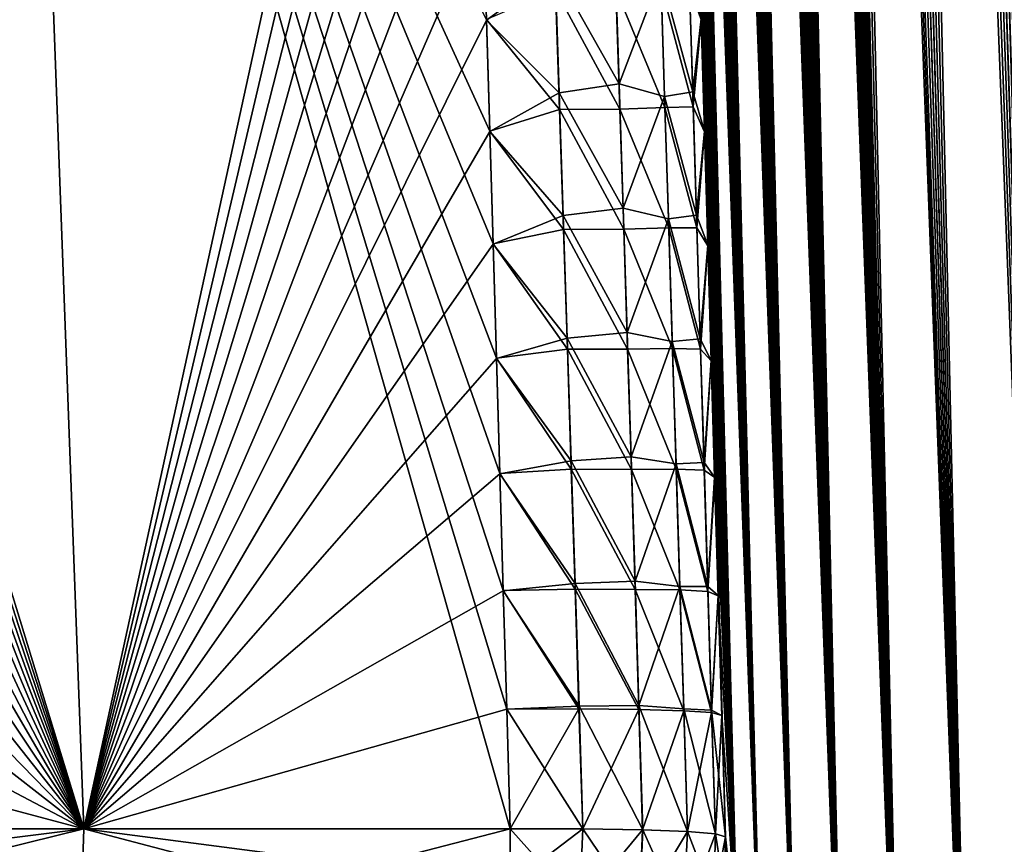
# Model space of a CAD drawing. Header units: metres. Extents: x -109 to 109, y -108 to 40.
# Tile 166 of 216: x 88.72 to 92.66, y -100.63 to -97.32. Entities that reach past the tile are written whole.
import ezdxf

# ---------------------------------------------------------------- set-up
doc = ezdxf.new("R2010")
doc.units = ezdxf.units.M
doc.layers.add('solid_K_24_42_18_000C86_XXX', color=7, linetype='CONTINUOUS')

msp = doc.modelspace()

# ---------------------------------------------------------------- linework, layer by layer
at = {"layer": 'solid_K_24_42_18_000C86_XXX'}
for points in [[(93.591545, -102.81073, 10.906535), (92.676445, -68.26963, 10.055494), (92.524849, -68.392357, 10.356121)], [(93.591431, -102.810715, -10.906762), (92.516762, -68.400612, -10.372687), (92.668846, -68.274429, -10.070155)], [(93.198311, -102.747047, -11.718625), (92.364388, -68.591072, -10.695609), (92.516762, -68.400612, -10.372687)], [(93.591545, -102.81073, 10.906535), (92.524849, -68.392357, 10.356121), (92.37207, -68.579834, 10.6788)], [(93.591431, -102.810715, -10.906762), (93.198311, -102.747047, -11.718625), (92.516762, -68.400612, -10.372687)], [(93.591545, -102.81073, 10.906535), (92.37207, -68.579834, 10.6788), (92.295593, -68.700798, 10.848765)], [(93.198311, -102.747047, -11.718625), (92.213646, -68.854164, -11.037994), (92.364388, -68.591072, -10.695609)], [(93.591545, -102.81073, 10.906535), (92.295593, -68.700798, 10.848765), (92.220039, -68.841286, 11.022955)], [(93.198311, -102.747047, -11.718625), (92.139687, -69.014679, -11.215636), (92.213646, -68.854164, -11.037994)], [(93.19838, -102.747063, 11.718479), (92.220039, -68.841286, 11.022955), (92.145485, -69.001236, 11.201459)], [(93.19838, -102.747063, 11.718479), (93.591545, -102.81073, 10.906535), (92.220039, -68.841286, 11.022955)], [(92.844063, -102.640434, -12.551116), (92.067253, -69.195442, -11.396681), (92.139687, -69.014679, -11.215636)], [(93.19838, -102.747063, 11.718479), (92.145485, -69.001236, 11.201459), (92.072495, -69.181557, 11.383328)], [(93.198311, -102.747047, -11.718625), (92.844063, -102.640434, -12.551116), (92.139687, -69.014679, -11.215636)], [(92.844063, -102.640434, -12.551116), (91.99646, -69.396454, -11.581059), (92.067253, -69.195442, -11.396681)], [(93.19838, -102.747063, 11.718479), (92.072495, -69.181557, 11.383328), (92.001198, -69.38221, 11.56846)], [(92.844063, -102.640434, -12.551116), (91.927574, -69.618576, -11.768362), (91.99646, -69.396454, -11.581059)], [(93.19838, -102.747063, 11.718479), (92.001198, -69.38221, 11.56846), (91.931831, -69.604134, 11.756554)], [(93.19838, -102.747063, 11.718479), (91.931831, -69.604134, 11.756554), (91.864502, -69.847443, 11.947519)], [(92.844063, -102.640434, -12.551116), (91.860741, -69.861908, -11.958444), (91.927574, -69.618576, -11.768362)], [(92.844093, -102.640442, 12.551044), (91.864502, -69.847443, 11.947519), (91.799385, -70.112923, 12.141137)], [(92.844093, -102.640442, 12.551044), (93.19838, -102.747063, 11.718479), (91.864502, -69.847443, 11.947519)], [(92.844063, -102.640434, -12.551116), (91.796097, -70.127251, -12.151175), (91.860741, -69.861908, -11.958444)], [(92.844093, -102.640442, 12.551044), (91.799385, -70.112923, 12.141137), (91.736603, -70.400864, 12.337244)], [(92.529518, -102.49028, -13.403612), (91.733742, -70.414886, -12.346438), (91.796097, -70.127251, -12.151175)], [(92.844063, -102.640434, -12.551116), (92.529518, -102.49028, -13.403612), (91.796097, -70.127251, -12.151175)], [(92.529518, -102.49028, -13.403612), (91.673782, -70.72554, -12.54417), (91.733742, -70.414886, -12.346438)], [(92.844093, -102.640442, 12.551044), (91.736603, -70.400864, 12.337244), (91.676262, -70.711952, 12.535793)], [(92.844093, -102.640442, 12.551044), (91.676262, -70.711952, 12.535793), (91.618462, -71.04686, 12.736664)], [(92.529518, -102.49028, -13.403612), (91.616341, -71.059898, -12.744247), (91.673782, -70.72554, -12.54417)], [(92.529518, -102.49028, -13.403612), (91.56147, -71.418427, -12.946656), (91.616341, -71.059898, -12.744247)], [(92.529518, -102.49028, 13.403603), (91.618462, -71.04686, 12.736664), (91.563271, -71.406052, 12.939841)], [(92.529518, -102.49028, 13.403603), (92.844093, -102.640442, 12.551044), (91.618462, -71.04686, 12.736664)], [(92.255585, -102.295357, -14.275787), (91.5093, -71.802315, -13.151313), (91.56147, -71.418427, -12.946656)], [(92.529518, -102.49028, 13.403603), (91.563271, -71.406052, 12.939841), (91.510796, -71.79068, 13.145243)], [(92.529518, -102.49028, -13.403612), (92.255585, -102.295357, -14.275787), (91.56147, -71.418427, -12.946656)], [(92.255585, -102.295357, -14.275787), (91.459869, -72.211784, -13.358197), (91.5093, -71.802315, -13.151313)], [(92.529518, -102.49028, 13.403603), (91.510796, -71.79068, 13.145243), (91.461105, -72.200966, 13.35285)], [(92.255585, -102.295357, -14.275787), (91.428513, -72.500008, -13.497308), (91.459869, -72.211784, -13.358197)], [(92.529518, -102.49028, 13.403603), (91.461105, -72.200966, 13.35285), (91.429588, -72.489777, 13.492426)], [(92.529518, -102.49028, 13.403603), (91.429588, -72.489777, 13.492426), (91.399353, -72.79039, 13.632954)], [(92.255585, -102.295357, -14.275787), (91.398422, -72.800018, -13.637383), (91.428513, -72.500008, -13.497308)], [(92.255585, -102.295357, -14.275787), (91.369659, -73.11248, -13.778379), (91.398422, -72.800018, -13.637383)], [(92.255585, -102.295349, 14.275813), (91.399353, -72.79039, 13.632954), (91.370453, -73.1035, 13.774391)], [(92.255585, -102.295349, 14.275813), (92.529518, -102.49028, 13.403603), (91.399353, -72.79039, 13.632954)], [(92.023575, -102.054451, -15.166787), (91.342262, -73.438232, -13.920253), (91.369659, -73.11248, -13.778379)], [(92.255585, -102.295349, 14.275813), (91.370453, -73.1035, 13.774391), (91.342926, -73.429909, 13.916687)], [(92.255585, -102.295357, -14.275787), (92.023575, -102.054451, -15.166787), (91.369659, -73.11248, -13.778379)], [(92.023575, -102.054451, -15.166787), (91.316216, -73.776733, -14.063032), (91.342262, -73.438232, -13.920253)], [(92.255585, -102.295349, 14.275813), (91.342926, -73.429909, 13.916687), (91.316772, -73.769096, 14.059872)], [(92.023575, -102.054451, -15.166787), (91.291565, -74.128532, -14.206668), (91.316216, -73.776733, -14.063032)], [(92.255585, -102.295349, 14.275813), (91.316772, -73.769096, 14.059872), (91.292023, -74.121605, 14.203897)], [(92.023575, -102.054451, -15.166787), (91.268372, -74.49469, -14.35108), (91.291565, -74.128532, -14.206668)], [(92.255585, -102.295349, 14.275813), (91.292023, -74.121605, 14.203897), (91.268745, -74.48848, 14.348681)], [(92.023575, -102.054451, -15.166787), (91.24662, -74.874847, -14.4963), (91.268372, -74.49469, -14.35108)], [(92.255585, -102.295349, 14.275813), (91.268745, -74.48848, 14.348681), (91.246918, -74.86937, 14.494254)], [(92.023575, -102.054451, -15.166787), (91.226349, -75.269241, -14.642288), (91.24662, -74.874847, -14.4963)], [(92.255585, -102.295349, 14.275813), (91.246918, -74.86937, 14.494254), (91.226578, -75.264519, 14.640576)], [(92.023575, -102.054451, -15.166787), (91.207619, -75.679131, -14.788915), (91.226349, -75.269241, -14.642288)], [(92.023567, -102.054436, 15.166823), (91.226578, -75.264519, 14.640576), (91.207787, -75.675156, 14.787521)], [(92.023567, -102.054436, 15.166823), (92.255585, -102.295349, 14.275813), (91.226578, -75.264519, 14.640576)], [(91.834908, -101.766304, -16.07567), (91.190445, -76.104576, -14.936179), (91.207619, -75.679131, -14.788915)], [(92.023567, -102.054436, 15.166823), (91.207787, -75.675156, 14.787521), (91.190559, -76.101357, 14.935087)], [(92.023575, -102.054451, -15.166787), (91.834908, -101.766304, -16.07567), (91.207619, -75.679131, -14.788915)], [(91.834908, -101.766304, -16.07567), (91.174812, -76.545334, -15.08409), (91.190445, -76.104576, -14.936179)], [(92.023567, -102.054436, 15.166823), (91.190559, -76.101357, 14.935087), (91.174896, -76.54287, 15.083282)], [(91.834908, -101.766304, -16.07567), (91.164162, -76.886803, -15.195333), (91.174812, -76.545334, -15.08409)], [(92.023567, -102.054436, 15.166823), (91.174896, -76.54287, 15.083282), (91.164215, -76.884911, 15.194724)], [(91.834908, -101.766304, -16.07567), (91.154457, -77.238205, -15.30676), (91.164162, -76.886803, -15.195333)], [(92.023567, -102.054436, 15.166823), (91.164215, -76.884911, 15.194724), (91.154488, -77.23687, 15.306342)], [(91.834908, -101.766304, -16.07567), (91.14566, -77.598869, -15.418471), (91.154457, -77.238205, -15.30676)], [(92.023567, -102.054436, 15.166823), (91.154488, -77.23687, 15.306342), (91.145676, -77.598099, 15.418234)], [(91.834908, -101.766304, -16.07567), (91.137787, -77.969032, -15.530417), (91.14566, -77.598869, -15.418471)], [(92.023567, -102.054436, 15.166823), (91.145676, -77.598099, 15.418234), (91.137794, -77.968819, 15.530352)], [(92.023567, -102.054436, 15.166823), (91.137794, -77.968819, 15.530352), (91.130875, -78.349731, 15.642575)], [(91.834908, -101.766304, -16.07567), (91.130882, -78.349388, -15.642481), (91.137787, -77.969032, -15.530417)], [(91.8349, -101.766289, 16.075701), (91.130875, -78.349731, 15.642575), (91.124969, -78.741516, 15.754787)], [(91.834908, -101.766304, -16.07567), (91.124985, -78.740639, -15.754542), (91.130882, -78.349388, -15.642481)], [(91.8349, -101.766289, 16.075701), (92.023567, -102.054436, 15.166823), (91.130875, -78.349731, 15.642575)], [(91.8349, -101.766289, 16.075701), (91.124969, -78.741516, 15.754787), (91.120041, -79.143738, 15.867071)], [(91.691109, -101.428734, -17.001799), (91.120056, -79.142334, -15.866686), (91.124985, -78.740639, -15.754542)], [(91.834908, -101.766304, -16.07567), (91.691109, -101.428734, -17.001799), (91.124985, -78.740639, -15.754542)], [(91.8349, -101.766289, 16.075701), (91.120041, -79.143738, 15.867071), (91.116074, -79.556229, 15.979447)], [(91.691109, -101.428734, -17.001799), (91.116089, -79.554298, -15.978933), (91.120056, -79.142334, -15.866686)], [(91.691109, -101.428734, -17.001799), (91.113129, -79.977333, -16.091116), (91.116089, -79.554298, -15.978933)], [(91.8349, -101.766289, 16.075701), (91.116074, -79.556229, 15.979447), (91.113121, -79.979774, 16.091749)], [(91.8349, -101.766289, 16.075701), (91.113121, -79.979774, 16.091749), (91.111214, -80.415169, 16.20381)], [(91.691109, -101.428734, -17.001799), (91.111221, -80.412231, -16.203068), (91.113129, -79.977333, -16.091116)], [(91.691109, -101.428734, -17.001799), (91.110359, -80.859062, -16.314787), (91.111221, -80.412231, -16.203068)], [(91.8349, -101.766289, 16.075701), (91.111214, -80.415169, 16.20381), (91.110359, -80.862473, 16.315626)], [(91.691109, -101.428734, -17.001799), (91.110489, -81.317062, -16.42643), (91.110359, -80.859062, -16.314787)], [(91.8349, -101.766289, 16.075701), (91.110359, -80.862473, 16.315626), (91.110489, -81.320938, 16.427355)], [(91.691109, -101.428734, -17.001799), (91.111336, -81.692085, -16.515541), (91.110489, -81.317062, -16.42643)], [(91.8349, -101.766289, 16.075701), (91.110489, -81.320938, 16.427355), (91.111343, -81.69632, 16.516529)], [(91.691109, -101.428734, -17.001799), (91.112869, -82.075302, -16.604343), (91.111336, -81.692085, -16.515541)], [(91.8349, -101.766289, 16.075701), (91.111343, -81.69632, 16.516529), (91.112892, -82.07988, 16.605387)], [(91.691109, -101.428734, -17.001799), (91.11512, -82.467186, -16.69272), (91.112869, -82.075302, -16.604343)], [(91.691109, -101.428719, 17.001829), (91.112892, -82.07988, 16.605387), (91.11515, -82.472084, 16.693811)], [(91.691109, -101.428719, 17.001829), (91.8349, -101.766289, 16.075701), (91.112892, -82.07988, 16.605387)], [(91.593956, -101.039337, -17.944174), (91.11805, -82.867447, -16.780748), (91.11512, -82.467186, -16.69272)], [(91.691109, -101.428734, -17.001799), (91.593956, -101.039337, -17.944174), (91.11512, -82.467186, -16.69272)], [(91.691109, -101.428719, 17.001829), (91.11515, -82.472084, 16.693811), (91.118095, -82.872658, 16.781881)], [(91.593956, -101.039337, -17.944174), (91.121628, -83.275574, -16.868563), (91.11805, -82.867447, -16.780748)], [(91.691109, -101.428719, 17.001829), (91.118095, -82.872658, 16.781881), (91.121681, -83.281082, 16.869728)], [(91.593956, -101.039337, -17.944174), (91.125885, -83.692116, -16.955997), (91.121628, -83.275574, -16.868563)], [(91.691109, -101.428719, 17.001829), (91.121681, -83.281082, 16.869728), (91.125954, -83.697906, 16.957191)], [(91.593956, -101.039337, -17.944174), (91.130844, -84.117622, -17.042892), (91.125885, -83.692116, -16.955997)], [(91.691109, -101.428719, 17.001829), (91.125954, -83.697906, 16.957191), (91.13092, -84.12368, 17.044106)], [(91.593956, -101.039337, -17.944174), (91.136528, -84.552658, -17.129082), (91.130844, -84.117622, -17.042892)], [(91.691109, -101.428719, 17.001829), (91.13092, -84.12368, 17.044106), (91.136612, -84.55896, 17.13031)], [(91.593956, -101.039337, -17.944174), (91.142929, -84.997391, -17.214521), (91.136528, -84.552658, -17.129082)], [(91.691109, -101.428719, 17.001829), (91.136612, -84.55896, 17.13031), (91.143028, -85.003906, 17.215757)], [(91.593956, -101.039337, -17.944174), (91.149986, -85.450851, -17.299515), (91.142929, -84.997391, -17.214521)], [(91.691109, -101.428719, 17.001829), (91.143028, -85.003906, 17.215757), (91.150101, -85.457573, 17.300753)], [(91.593956, -101.039337, -17.944174), (91.157722, -85.913521, -17.383896), (91.149986, -85.450851, -17.299515)], [(91.691109, -101.428719, 17.001829), (91.150101, -85.457573, 17.300753), (91.156502, -85.842613, 17.371119)], [(91.691109, -101.428719, 17.001829), (91.156502, -85.842613, 17.371119), (91.163391, -86.234406, 17.440924)], [(91.593956, -101.039337, -17.944174), (91.166153, -86.386047, -17.46744), (91.157722, -85.913521, -17.383896)], [(91.691109, -101.428719, 17.001829), (91.163391, -86.234406, 17.440924), (91.170776, -86.633324, 17.51004)], [(91.593956, -101.039337, -17.944174), (91.175316, -86.86908, -17.549921), (91.166153, -86.386047, -17.46744)], [(91.691109, -101.428719, 17.001829), (91.170776, -86.633324, 17.51004), (91.178673, -87.039749, 17.578337)], [(91.593956, -101.039337, -17.944174), (91.185211, -87.363174, -17.631153), (91.175316, -86.86908, -17.549921)], [(91.691109, -101.428719, 17.001829), (91.178673, -87.039749, 17.578337), (91.187073, -87.453804, 17.645775)], [(91.593956, -101.039337, -17.944174), (91.19577, -87.867256, -17.711536), (91.185211, -87.363174, -17.631153)], [(91.691109, -101.428719, 17.001829), (91.187073, -87.453804, 17.645775), (91.195923, -87.874603, 17.712687)], [(91.593956, -101.039337, -17.944174), (91.20507, -88.295006, -17.777843), (91.19577, -87.867256, -17.711536)], [(91.593956, -101.03933, 17.944197), (91.195923, -87.874603, 17.712687), (91.205231, -88.302391, 17.778965)], [(91.593956, -101.03933, 17.944197), (91.691109, -101.428719, 17.001829), (91.195923, -87.874603, 17.712687)], [(91.545441, -100.596848, -18.901022), (91.214836, -88.730209, -17.843344), (91.20507, -88.295006, -17.777843)], [(91.593956, -101.039337, -17.944174), (91.545441, -100.596848, -18.901022), (91.20507, -88.295006, -17.777843)], [(91.593956, -101.03933, 17.944197), (91.205231, -88.302391, 17.778965), (91.215012, -88.73761, 17.844433)], [(91.545441, -100.596848, -18.901022), (91.225098, -89.173325, -17.90786), (91.214836, -88.730209, -17.843344)], [(91.593956, -101.03933, 17.944197), (91.215012, -88.73761, 17.844433), (91.225273, -89.180717, 17.908911)], [(91.545441, -100.596848, -18.901022), (91.235855, -89.624786, -17.971209), (91.225098, -89.173325, -17.90786)], [(91.593956, -101.03933, 17.944197), (91.225273, -89.180717, 17.908911), (91.236031, -89.632149, 17.972223)], [(91.545441, -100.596848, -18.901022), (91.247116, -90.08503, -18.033226), (91.235855, -89.624786, -17.971209)], [(91.593956, -101.03933, 17.944197), (91.236031, -89.632149, 17.972223), (91.247299, -90.092331, 18.034197)], [(91.545441, -100.596848, -18.901022), (91.258835, -90.5532, -18.094278), (91.247116, -90.08503, -18.033226)], [(91.593956, -101.03933, 17.944197), (91.247299, -90.092331, 18.034197), (91.259018, -90.560425, 18.095205)], [(91.545441, -100.596848, -18.901022), (91.269218, -90.960609, -18.145922), (91.258835, -90.5532, -18.094278)], [(91.593956, -101.03933, 17.944197), (91.259018, -90.560425, 18.095205), (91.269402, -90.967735, 18.146809)], [(91.545441, -100.596848, -18.901022), (91.27993, -91.374016, -18.196766), (91.269218, -90.960609, -18.145922)], [(91.593956, -101.03933, 17.944197), (91.269402, -90.967735, 18.146809), (91.280113, -91.381035, 18.197607)], [(91.545441, -100.596848, -18.901022), (91.290985, -91.793755, -18.246651), (91.27993, -91.374016, -18.196766)], [(91.593956, -101.03933, 17.944197), (91.280113, -91.381035, 18.197607), (91.291168, -91.800652, 18.247448)], [(91.545441, -100.596848, -18.901022), (91.302376, -92.220177, -18.295424), (91.290985, -91.793755, -18.246651)], [(91.593956, -101.03933, 17.944197), (91.291168, -91.800652, 18.247448), (91.302559, -92.226921, 18.296175)], [(91.545441, -100.596848, -18.901022), (91.314125, -92.653618, -18.342926), (91.302376, -92.220177, -18.295424)], [(91.593956, -101.03933, 17.944197), (91.302559, -92.226921, 18.296175), (91.314308, -92.660187, 18.34363)], [(91.545441, -100.596848, -18.901022), (91.326241, -93.094406, -18.389002), (91.314125, -92.653618, -18.342926)], [(91.593956, -101.03933, 17.944197), (91.314308, -92.660187, 18.34363), (91.326416, -93.100777, 18.389658)], [(91.545441, -100.596848, -18.901022), (91.338676, -93.54216, -18.433861), (91.326241, -93.094406, -18.389002)], [(91.593956, -101.03933, 17.944197), (91.326416, -93.100777, 18.389658), (91.338844, -93.548294, 18.434469)], [(91.545441, -100.596848, -18.901022), (91.35141, -93.996155, -18.477854), (91.338676, -93.54216, -18.433861)], [(91.593956, -101.03933, 17.944197), (91.338844, -93.548294, 18.434469), (91.35157, -94.002037, 18.478411)], [(88.974266, -100.564568, 21.606056), (88.716858, -93.64727, 21.16013), (86.857224, -93.643356, 22.129416)], [(86.891808, -94.085526, 22.162355), (88.974266, -100.564568, 21.606056), (86.857224, -93.643356, 22.129416)], [(88.974266, -100.564568, -21.606056), (88.716835, -93.64727, -21.160145), (90.486023, -93.643211, -20.034313)], [(90.497246, -94.085182, -20.080711), (88.974266, -100.564568, -21.606056), (90.486023, -93.643211, -20.034313)], [(88.974266, -100.564568, -21.606056), (87.183487, -100.56456, -22.545332), (88.716835, -93.64727, -21.160145)], [(90.600662, -97.767708, 20.385227), (90.587463, -97.321236, 20.355883), (88.716858, -93.64727, 21.16013)], [(90.614067, -98.219795, 20.412924), (90.600662, -97.767708, 20.385227), (88.716858, -93.64727, 21.16013)], [(90.62764, -98.677513, 20.438923), (90.614067, -98.219795, 20.412924), (88.716858, -93.64727, 21.16013)], [(90.641357, -99.140854, 20.463171), (90.62764, -98.677513, 20.438923), (88.716858, -93.64727, 21.16013)], [(90.655182, -99.60981, 20.485613), (90.641357, -99.140854, 20.463171), (88.716858, -93.64727, 21.16013)], [(90.66909, -100.084381, 20.506199), (90.655182, -99.60981, 20.485613), (88.716858, -93.64727, 21.16013)], [(90.683044, -100.564568, 20.524872), (90.66909, -100.084381, 20.506199), (88.716858, -93.64727, 21.16013)], [(88.974266, -100.564568, 21.606056), (90.683044, -100.564568, 20.524872), (88.716858, -93.64727, 21.16013)], [(91.545441, -100.596848, -18.901022), (91.364441, -94.456795, -18.520763), (91.35141, -93.996155, -18.477854)], [(91.593956, -101.03933, 17.944197), (91.35157, -94.002037, 18.478411), (91.364601, -94.462402, 18.521269)], [(86.891808, -94.085526, 22.162355), (86.924927, -94.534157, 22.194897), (88.974266, -100.564568, 21.606056)], [(90.497246, -94.085182, -20.080711), (90.508865, -94.533607, -20.125643), (88.974266, -100.564568, -21.606056)], [(91.545441, -100.596848, -18.901022), (91.377785, -94.924492, -18.562368), (91.364441, -94.456795, -18.520763)], [(91.593956, -101.03933, 17.944197), (91.364601, -94.462402, 18.521269), (91.377937, -94.92981, 18.562822)], [(86.924927, -94.534157, 22.194897), (86.956459, -94.989586, 22.227053), (88.974266, -100.564568, 21.606056)], [(90.508865, -94.533607, -20.125643), (90.520943, -94.988823, -20.169016), (88.974266, -100.564568, -21.606056)], [(91.545441, -100.596848, -18.901022), (91.391457, -95.399666, -18.602448), (91.377785, -94.924492, -18.562368)], [(91.593956, -101.03933, 17.944197), (91.377937, -94.92981, 18.562822), (91.391602, -95.404655, 18.60285)], [(86.956459, -94.989586, 22.227053), (86.986313, -95.452148, 22.258829), (88.974266, -100.564568, 21.606056)], [(90.520943, -94.988823, -20.169016), (90.533531, -95.451172, -20.210741), (88.974266, -100.564568, -21.606056)], [(91.545441, -100.596848, -18.901022), (91.405457, -95.882736, -18.640779), (91.391457, -95.399666, -18.602448)], [(91.593956, -101.03933, 17.944197), (91.391602, -95.404655, 18.60285), (91.405594, -95.887367, 18.64113)], [(86.986313, -95.452148, 22.258829), (87.014366, -95.92218, 22.290224), (88.974266, -100.564568, 21.606056)], [(90.533531, -95.451172, -20.210741), (90.546684, -95.92099, -20.250717), (88.974266, -100.564568, -21.606056)], [(91.545441, -100.596848, -18.901022), (91.4198, -96.374107, -18.677141), (91.405457, -95.882736, -18.640779)], [(91.593956, -101.03933, 17.944197), (91.405594, -95.887367, 18.64113), (91.419922, -96.378357, 18.677444)], [(87.014366, -95.92218, 22.290224), (87.040527, -96.399895, 22.321213), (88.974266, -100.564568, 21.606056)], [(90.546684, -95.92099, -20.250717), (90.560432, -96.398483, -20.288858), (88.974266, -100.564568, -21.606056)], [(87.040527, -96.399895, 22.321213), (87.06488, -96.884727, 22.35161), (88.974266, -100.564568, 21.606056)], [(90.560432, -96.398483, -20.288858), (90.574577, -96.883095, -20.325138), (88.974266, -100.564568, -21.606056)], [(91.545441, -100.596848, -18.901022), (91.434479, -96.8741, -18.71137), (91.4198, -96.374107, -18.677141)], [(91.593956, -101.03933, 17.944197), (91.419922, -96.378357, 18.677444), (91.434593, -96.877914, 18.71163)], [(91.40126, -97.185349, 19.112524), (91.447685, -97.32164, 18.740028), (91.434593, -96.877914, 18.71163)], [(91.545441, -100.596848, -18.901022), (91.447586, -97.318214, -18.739805), (91.434479, -96.8741, -18.71137)], [(91.593956, -101.03933, 17.944197), (91.434593, -96.877914, 18.71163), (91.447685, -97.32164, 18.740028)], [(87.06488, -96.884727, 22.35161), (87.085144, -97.32505, 22.378271), (88.974266, -100.564568, 21.606056)], [(90.574577, -96.883095, -20.325138), (90.58754, -97.323601, -20.356043), (88.974266, -100.564568, -21.606056)], [(90.863014, -97.123116, -20.106081), (90.58754, -97.323601, -20.356043), (90.574577, -96.883095, -20.325138)], [(91.10347, -97.081161, -19.807076), (91.119522, -97.578918, -19.838892), (90.863014, -97.123116, -20.106081)], [(91.10347, -97.081161, -19.807076), (91.286362, -97.139229, -19.473951), (91.119522, -97.578918, -19.838892)], [(91.399323, -97.114693, -19.106905), (91.414429, -97.609993, -19.138208), (91.286362, -97.139229, -19.473951)], [(91.399323, -97.114693, -19.106905), (91.447586, -97.318214, -18.739805), (91.414429, -97.609993, -19.138208)], [(90.863014, -97.123116, -20.106081), (90.879211, -97.614403, -20.137554), (90.58754, -97.323601, -20.356043)], [(91.119522, -97.578918, -19.838892), (90.879211, -97.614403, -20.137554), (90.863014, -97.123116, -20.106081)], [(91.119522, -97.578918, -19.838892), (91.286362, -97.139229, -19.473951), (91.301773, -97.629646, -19.5049)], [(91.414429, -97.609993, -19.138208), (91.301773, -97.629646, -19.5049), (91.286362, -97.139229, -19.473951)], [(91.302727, -97.672897, 19.508488), (91.287552, -97.189674, 19.478188), (91.10672, -97.199234, 19.815672)], [(91.416069, -97.67057, 19.142914), (91.40126, -97.185349, 19.112524), (91.287552, -97.189674, 19.478188)], [(91.416069, -97.67057, 19.142914), (91.287552, -97.189674, 19.478188), (91.302727, -97.672897, 19.508488)], [(91.416069, -97.67057, 19.142914), (91.447685, -97.32164, 18.740028), (91.40126, -97.185349, 19.112524)], [(90.880722, -97.681625, 20.142387), (90.864929, -97.201523, 20.111938), (90.587463, -97.321236, 20.355883)], [(91.122208, -97.680145, 19.84594), (91.10672, -97.199234, 19.815672), (90.864929, -97.201523, 20.111938)], [(91.122208, -97.680145, 19.84594), (90.864929, -97.201523, 20.111938), (90.880722, -97.681625, 20.142387)], [(91.302727, -97.672897, 19.508488), (91.10672, -97.199234, 19.815672), (91.122208, -97.680145, 19.84594)], [(87.085144, -97.32505, 22.378271), (87.10392, -97.770996, 22.404339), (88.974266, -100.564568, 21.606056)], [(90.58754, -97.323601, -20.356043), (90.600731, -97.76973, -20.385353), (88.974266, -100.564568, -21.606056)], [(90.880722, -97.681625, 20.142387), (90.587463, -97.321236, 20.355883), (90.600662, -97.767708, 20.385227)], [(90.879211, -97.614403, -20.137554), (90.600731, -97.76973, -20.385353), (90.58754, -97.323601, -20.356043)], [(91.414429, -97.609993, -19.138208), (91.447586, -97.318214, -18.739805), (91.460915, -97.768394, -18.76689)], [(91.416069, -97.67057, 19.142914), (91.460999, -97.7714, 18.767076), (91.447685, -97.32164, 18.740028)], [(91.545441, -100.596848, -18.901022), (91.460915, -97.768394, -18.76689), (91.447586, -97.318214, -18.739805)], [(91.593956, -101.03933, 17.944197), (91.447685, -97.32164, 18.740028), (91.460999, -97.7714, 18.767076)], [(91.119522, -97.578918, -19.838892), (91.135513, -98.076813, -19.868429), (90.879211, -97.614403, -20.137554)], [(91.119522, -97.578918, -19.838892), (91.301773, -97.629646, -19.5049), (91.135513, -98.076813, -19.868429)], [(90.879211, -97.614403, -20.137554), (90.895302, -98.10582, -20.166782), (90.600731, -97.76973, -20.385353)], [(91.135513, -98.076813, -19.868429), (90.895302, -98.10582, -20.166782), (90.879211, -97.614403, -20.137554)], [(91.135513, -98.076813, -19.868429), (91.301773, -97.629646, -19.5049), (91.317154, -98.120209, -19.533651)], [(91.414429, -97.609993, -19.138208), (91.429558, -98.105438, -19.167278), (91.301773, -97.629646, -19.5049)], [(91.429558, -98.105438, -19.167278), (91.317154, -98.120209, -19.533651), (91.301773, -97.629646, -19.5049)], [(91.414429, -97.609993, -19.138208), (91.460915, -97.768394, -18.76689), (91.429558, -98.105438, -19.167278)], [(90.896416, -98.16185, 20.170696), (90.880722, -97.681625, 20.142387), (90.600662, -97.767708, 20.385227)], [(91.137634, -98.161186, 19.874083), (91.122208, -97.680145, 19.84594), (90.880722, -97.681625, 20.142387)], [(91.137634, -98.161186, 19.874083), (90.880722, -97.681625, 20.142387), (90.896416, -98.16185, 20.170696)], [(91.317871, -98.156258, 19.536659), (91.302727, -97.672897, 19.508488), (91.122208, -97.680145, 19.84594)], [(91.317871, -98.156258, 19.536659), (91.122208, -97.680145, 19.84594), (91.137634, -98.161186, 19.874083)], [(91.430885, -98.15593, 19.171164), (91.416069, -97.67057, 19.142914), (91.302727, -97.672897, 19.508488)], [(91.430885, -98.15593, 19.171164), (91.302727, -97.672897, 19.508488), (91.317871, -98.156258, 19.536659)], [(91.430885, -98.15593, 19.171164), (91.460999, -97.7714, 18.767076), (91.416069, -97.67057, 19.142914)], [(87.10392, -97.770996, 22.404339), (87.12117, -98.222565, 22.429758), (88.974266, -100.564568, 21.606056)], [(90.600731, -97.76973, -20.385353), (90.61412, -98.221489, -20.413019), (88.974266, -100.564568, -21.606056)], [(90.896416, -98.16185, 20.170696), (90.600662, -97.767708, 20.385227), (90.614067, -98.219795, 20.412924)], [(90.895302, -98.10582, -20.166782), (90.61412, -98.221489, -20.413019), (90.600731, -97.76973, -20.385353)], [(91.429558, -98.105438, -19.167278), (91.460915, -97.768394, -18.76689), (91.474464, -98.22464, -18.792622)], [(91.430885, -98.15593, 19.171164), (91.474541, -98.227196, 18.792774), (91.460999, -97.7714, 18.767076)], [(91.545441, -100.596848, -18.901022), (91.474464, -98.22464, -18.792622), (91.460915, -97.768394, -18.76689)], [(91.593956, -101.03933, 17.944197), (91.460999, -97.7714, 18.767076), (91.474541, -98.227196, 18.792774)], [(91.135513, -98.076813, -19.868429), (91.151428, -98.574829, -19.895693), (90.895302, -98.10582, -20.166782)], [(91.135513, -98.076813, -19.868429), (91.317154, -98.120209, -19.533651), (91.151428, -98.574829, -19.895693)], [(90.895302, -98.10582, -20.166782), (90.911285, -98.597366, -20.193777), (90.61412, -98.221489, -20.413019)], [(91.151428, -98.574829, -19.895693), (90.911285, -98.597366, -20.193777), (90.895302, -98.10582, -20.166782)], [(91.151428, -98.574829, -19.895693), (91.317154, -98.120209, -19.533651), (91.332504, -98.610901, -19.560211)], [(91.429558, -98.105438, -19.167278), (91.444695, -98.601021, -19.194122), (91.317154, -98.120209, -19.533651)], [(91.444695, -98.601021, -19.194122), (91.332504, -98.610901, -19.560211), (91.317154, -98.120209, -19.533651)], [(91.429558, -98.105438, -19.167278), (91.474464, -98.22464, -18.792622), (91.444695, -98.601021, -19.194122)], [(90.91201, -98.642197, 20.196869), (90.896416, -98.16185, 20.170696), (90.614067, -98.219795, 20.412924)], [(91.152985, -98.642349, 19.900106), (91.137634, -98.161186, 19.874083), (90.896416, -98.16185, 20.170696)], [(91.152985, -98.642349, 19.900106), (90.896416, -98.16185, 20.170696), (90.91201, -98.642197, 20.196869)], [(91.332985, -98.63974, 19.562702), (91.317871, -98.156258, 19.536659), (91.137634, -98.161186, 19.874083)], [(91.332985, -98.63974, 19.562702), (91.137634, -98.161186, 19.874083), (91.152985, -98.642349, 19.900106)], [(91.445709, -98.641418, 19.197275), (91.430885, -98.15593, 19.171164), (91.317871, -98.156258, 19.536659)], [(91.445709, -98.641418, 19.197275), (91.317871, -98.156258, 19.536659), (91.332985, -98.63974, 19.562702)], [(91.445709, -98.641418, 19.197275), (91.474541, -98.227196, 18.792774), (91.430885, -98.15593, 19.171164)], [(90.61412, -98.221489, -20.413019), (90.627693, -98.678871, -20.43899), (88.974266, -100.564568, -21.606056)], [(90.91201, -98.642197, 20.196869), (90.614067, -98.219795, 20.412924), (90.62764, -98.677513, 20.438923)], [(90.911285, -98.597366, -20.193777), (90.627693, -98.678871, -20.43899), (90.61412, -98.221489, -20.413019)], [(87.12117, -98.222565, 22.429758), (87.136864, -98.679741, 22.454483), (88.974266, -100.564568, 21.606056)], [(91.444695, -98.601021, -19.194122), (91.474464, -98.22464, -18.792622), (91.488235, -98.686951, -18.817003)], [(91.445709, -98.641418, 19.197275), (91.488297, -98.689041, 18.817123), (91.474541, -98.227196, 18.792774)], [(91.545441, -100.596848, -18.901022), (91.488235, -98.686951, -18.817003), (91.474464, -98.22464, -18.792622)], [(91.593956, -101.03933, 17.944197), (91.474541, -98.227196, 18.792774), (91.488297, -98.689041, 18.817123)], [(91.151428, -98.574829, -19.895693), (91.167259, -99.072975, -19.920691), (90.911285, -98.597366, -20.193777)], [(91.151428, -98.574829, -19.895693), (91.332504, -98.610901, -19.560211), (91.167259, -99.072975, -19.920691)], [(90.911285, -98.597366, -20.193777), (90.927162, -99.08902, -20.218538), (90.627693, -98.678871, -20.43899)], [(91.167259, -99.072975, -19.920691), (90.927162, -99.08902, -20.218538), (90.911285, -98.597366, -20.193777)], [(91.167259, -99.072975, -19.920691), (91.332504, -98.610901, -19.560211), (91.347809, -99.101707, -19.584589)], [(91.444695, -98.601021, -19.194122), (91.459831, -99.096733, -19.218744), (91.332504, -98.610901, -19.560211)], [(91.459831, -99.096733, -19.218744), (91.347809, -99.101707, -19.584589), (91.332504, -98.610901, -19.560211)], [(91.444695, -98.601021, -19.194122), (91.488235, -98.686951, -18.817003), (91.459831, -99.096733, -19.218744)], [(90.92749, -99.12265, 20.220913), (90.91201, -98.642197, 20.196869), (90.62764, -98.677513, 20.438923)], [(91.168266, -99.123619, 19.924013), (90.91201, -98.642197, 20.196869), (90.92749, -99.12265, 20.220913)], [(91.168266, -99.123619, 19.924013), (91.152985, -98.642349, 19.900106), (90.91201, -98.642197, 20.196869)], [(91.348061, -99.123337, 19.586626), (91.332985, -98.63974, 19.562702), (91.152985, -98.642349, 19.900106)], [(91.348061, -99.123337, 19.586626), (91.152985, -98.642349, 19.900106), (91.168266, -99.123619, 19.924013)], [(91.460541, -99.127022, 19.221256), (91.332985, -98.63974, 19.562702), (91.348061, -99.123337, 19.586626)], [(91.460541, -99.127022, 19.221256), (91.445709, -98.641418, 19.197275), (91.332985, -98.63974, 19.562702)], [(91.460541, -99.127022, 19.221256), (91.488297, -98.689041, 18.817123), (91.445709, -98.641418, 19.197275)], [(87.136864, -98.679741, 22.454483), (87.15097, -99.142532, 22.478455), (88.974266, -100.564568, 21.606056)], [(90.627693, -98.678871, -20.43899), (90.641403, -99.141869, -20.463211), (88.974266, -100.564568, -21.606056)], [(90.92749, -99.12265, 20.220913), (90.62764, -98.677513, 20.438923), (90.641357, -99.140854, 20.463171)], [(90.927162, -99.08902, -20.218538), (90.641403, -99.141869, -20.463211), (90.627693, -98.678871, -20.43899)], [(91.459831, -99.096733, -19.218744), (91.488235, -98.686951, -18.817003), (91.50222, -99.155327, -18.840034)], [(91.460541, -99.127022, 19.221256), (91.502274, -99.156929, 18.840122), (91.488297, -98.689041, 18.817123)], [(91.545441, -100.596848, -18.901022), (91.50222, -99.155327, -18.840034), (91.488235, -98.686951, -18.817003)], [(91.593956, -101.03933, 17.944197), (91.488297, -98.689041, 18.817123), (91.502274, -99.156929, 18.840122)], [(90.927162, -99.08902, -20.218538), (90.942909, -99.580788, -20.241077), (90.641403, -99.141869, -20.463211)], [(91.167259, -99.072975, -19.920691), (91.182999, -99.571236, -19.943428), (90.927162, -99.08902, -20.218538)], [(91.182999, -99.571236, -19.943428), (90.942909, -99.580788, -20.241077), (90.927162, -99.08902, -20.218538)], [(91.167259, -99.072975, -19.920691), (91.347809, -99.101707, -19.584589), (91.182999, -99.571236, -19.943428)], [(90.942856, -99.60321, 20.242832), (90.92749, -99.12265, 20.220913), (90.641357, -99.140854, 20.463171)], [(91.183449, -99.605003, 19.945812), (90.92749, -99.12265, 20.220913), (90.942856, -99.60321, 20.242832)], [(91.183449, -99.605003, 19.945812), (91.168266, -99.123619, 19.924013), (90.92749, -99.12265, 20.220913)], [(91.363083, -99.60704, 19.608437), (91.348061, -99.123337, 19.586626), (91.168266, -99.123619, 19.924013)], [(91.363083, -99.60704, 19.608437), (91.168266, -99.123619, 19.924013), (91.183449, -99.605003, 19.945812)], [(91.182999, -99.571236, -19.943428), (91.347809, -99.101707, -19.584589), (91.363068, -99.592628, -19.606787)], [(91.459831, -99.096733, -19.218744), (91.474968, -99.592552, -19.241152), (91.347809, -99.101707, -19.584589)], [(91.474968, -99.592552, -19.241152), (91.363068, -99.592628, -19.606787), (91.347809, -99.101707, -19.584589)], [(91.475357, -99.61274, 19.243111), (91.348061, -99.123337, 19.586626), (91.363083, -99.60704, 19.608437)], [(91.475357, -99.61274, 19.243111), (91.460541, -99.127022, 19.221256), (91.348061, -99.123337, 19.586626)], [(91.459831, -99.096733, -19.218744), (91.50222, -99.155327, -18.840034), (91.474968, -99.592552, -19.241152)], [(91.475357, -99.61274, 19.243111), (91.502274, -99.156929, 18.840122), (91.460541, -99.127022, 19.221256)], [(87.15097, -99.142532, 22.478455), (87.163467, -99.610939, 22.501625), (88.974266, -100.564568, 21.606056)], [(90.641403, -99.141869, -20.463211), (90.65522, -99.610489, -20.485632), (88.974266, -100.564568, -21.606056)], [(90.942856, -99.60321, 20.242832), (90.641357, -99.140854, 20.463171), (90.655182, -99.60981, 20.485613)], [(90.942909, -99.580788, -20.241077), (90.65522, -99.610489, -20.485632), (90.641403, -99.141869, -20.463211)], [(91.474968, -99.592552, -19.241152), (91.50222, -99.155327, -18.840034), (91.516418, -99.629768, -18.861715)], [(91.475357, -99.61274, 19.243111), (91.516457, -99.630859, 18.861773), (91.502274, -99.156929, 18.840122)], [(91.545441, -100.596848, -18.901022), (91.516418, -99.629768, -18.861715), (91.50222, -99.155327, -18.840034)], [(91.593956, -101.03933, 17.944197), (91.502274, -99.156929, 18.840122), (91.516457, -99.630859, 18.861773)], [(90.942909, -99.580788, -20.241077), (90.958527, -100.072655, -20.2614), (90.65522, -99.610489, -20.485632)], [(91.182999, -99.571236, -19.943428), (91.198647, -100.069595, -19.963913), (90.942909, -99.580788, -20.241077)], [(91.198647, -100.069595, -19.963913), (90.958527, -100.072655, -20.2614), (90.942909, -99.580788, -20.241077)], [(91.182999, -99.571236, -19.943428), (91.363068, -99.592628, -19.606787), (91.198647, -100.069595, -19.963913)], [(91.198647, -100.069595, -19.963913), (91.363068, -99.592628, -19.606787), (91.378265, -100.083649, -19.626814)], [(91.474968, -99.592552, -19.241152), (91.490089, -100.088486, -19.261349), (91.363068, -99.592628, -19.606787)], [(91.490089, -100.088486, -19.261349), (91.378265, -100.083649, -19.626814), (91.363068, -99.592628, -19.606787)], [(91.474968, -99.592552, -19.241152), (91.516418, -99.629768, -18.861715), (91.490089, -100.088486, -19.261349)], [(87.163467, -99.610939, 22.501625), (87.174316, -100.084946, 22.523935), (88.974266, -100.564568, 21.606056)], [(90.65522, -99.610489, -20.485632), (90.669121, -100.084717, -20.506197), (88.974266, -100.564568, -21.606056)], [(90.958099, -100.083862, 20.262634), (90.942856, -99.60321, 20.242832), (90.655182, -99.60981, 20.485613)], [(90.958099, -100.083862, 20.262634), (90.655182, -99.60981, 20.485613), (90.66909, -100.084381, 20.506199)], [(90.958527, -100.072655, -20.2614), (90.669121, -100.084717, -20.506197), (90.65522, -99.610489, -20.485632)], [(91.198547, -100.086472, 19.965509), (90.942856, -99.60321, 20.242832), (90.958099, -100.083862, 20.262634)], [(91.198547, -100.086472, 19.965509), (91.183449, -99.605003, 19.945812), (90.942856, -99.60321, 20.242832)], [(91.378059, -100.090843, 19.628136), (91.183449, -99.605003, 19.945812), (91.198547, -100.086472, 19.965509)], [(91.378059, -100.090843, 19.628136), (91.363083, -99.60704, 19.608437), (91.183449, -99.605003, 19.945812)], [(91.490166, -100.098564, 19.262844), (91.363083, -99.60704, 19.608437), (91.378059, -100.090843, 19.628136)], [(91.490166, -100.098564, 19.262844), (91.475357, -99.61274, 19.243111), (91.363083, -99.60704, 19.608437)], [(91.490166, -100.098564, 19.262844), (91.516457, -99.630859, 18.861773), (91.475357, -99.61274, 19.243111)], [(91.490089, -100.088486, -19.261349), (91.516418, -99.629768, -18.861715), (91.53083, -100.110275, -18.882044)], [(91.490166, -100.098564, 19.262844), (91.530846, -100.110832, 18.882071), (91.516457, -99.630859, 18.861773)], [(91.545441, -100.596848, -18.901022), (91.53083, -100.110275, -18.882044), (91.516418, -99.629768, -18.861715)], [(91.593956, -101.03933, 17.944197), (91.516457, -99.630859, 18.861773), (91.530846, -100.110832, 18.882071)], [(90.958527, -100.072655, -20.2614), (90.97406, -100.564606, -20.279449), (90.669121, -100.084717, -20.506197)], [(91.198647, -100.069595, -19.963913), (91.21418, -100.568054, -19.982149), (90.958527, -100.072655, -20.2614)], [(91.21418, -100.568054, -19.982149), (90.97406, -100.564606, -20.279449), (90.958527, -100.072655, -20.2614)], [(91.198647, -100.069595, -19.963913), (91.378265, -100.083649, -19.626814), (91.39341, -100.574768, -19.64467)], [(91.198647, -100.069595, -19.963913), (91.39341, -100.574768, -19.64467), (91.21418, -100.568054, -19.982149)], [(87.174316, -100.084946, 22.523935), (87.183487, -100.56456, 22.545332), (88.974266, -100.564568, 21.606056)], [(90.669121, -100.084717, -20.506197), (90.683067, -100.56456, -20.524855), (88.974266, -100.564568, -21.606056)], [(90.958099, -100.083862, 20.262634), (90.66909, -100.084381, 20.506199), (90.683044, -100.564568, 20.524872)], [(90.97406, -100.564606, -20.279449), (90.683067, -100.56456, -20.524855), (90.669121, -100.084717, -20.506197)], [(90.973259, -100.564606, 20.280268), (90.958099, -100.083862, 20.262634), (90.683044, -100.564568, 20.524872)], [(91.198547, -100.086472, 19.965509), (90.958099, -100.083862, 20.262634), (90.973259, -100.564606, 20.280268)], [(91.198547, -100.086472, 19.965509), (90.973259, -100.564606, 20.280268), (91.213554, -100.568039, 19.983105)], [(91.378059, -100.090843, 19.628136), (91.198547, -100.086472, 19.965509), (91.213554, -100.568039, 19.983105)], [(91.378059, -100.090843, 19.628136), (91.213554, -100.568039, 19.983105), (91.392967, -100.574738, 19.645729)], [(91.490166, -100.098564, 19.262844), (91.378059, -100.090843, 19.628136), (91.392967, -100.574738, 19.645729)], [(91.505188, -100.584503, -19.279339), (91.39341, -100.574768, -19.64467), (91.378265, -100.083649, -19.626814)], [(91.490089, -100.088486, -19.261349), (91.505188, -100.584503, -19.279339), (91.378265, -100.083649, -19.626814)], [(91.490166, -100.098564, 19.262844), (91.392967, -100.574738, 19.645729), (91.504959, -100.584473, 19.280462)], [(91.490089, -100.088486, -19.261349), (91.53083, -100.110275, -18.882044), (91.545441, -100.596848, -18.901022)], [(91.490089, -100.088486, -19.261349), (91.545441, -100.596848, -18.901022), (91.505188, -100.584503, -19.279339)], [(91.490166, -100.098564, 19.262844), (91.504959, -100.584473, 19.280462), (91.530846, -100.110832, 18.882071)], [(91.504959, -100.584473, 19.280462), (91.545441, -100.596848, 18.90102), (91.530846, -100.110832, 18.882071)], [(91.593956, -101.03933, 17.944197), (91.530846, -100.110832, 18.882071), (91.545441, -100.596848, 18.90102)], [(87.172073, -101.009941, 22.51853), (88.959686, -101.010201, 21.580807), (88.974266, -100.564568, 21.606056)], [(87.183647, -100.788033, 22.542946), (87.172073, -101.009941, 22.51853), (88.974266, -100.564568, 21.606056)], [(87.183632, -100.788124, -22.542948), (87.183487, -100.56456, -22.545332), (88.974266, -100.564568, -21.606056)], [(87.183647, -100.788033, 22.542946), (88.974266, -100.564568, 21.606056), (87.183487, -100.56456, 22.545332)], [(88.959686, -101.010201, -21.580807), (87.183632, -100.788124, -22.542948), (88.974266, -100.564568, -21.606056)], [(90.665581, -101.009941, -20.501553), (88.959686, -101.010201, -21.580807), (88.974266, -100.564568, -21.606056)], [(88.959686, -101.010201, 21.580807), (90.683044, -100.564568, 20.524872), (88.974266, -100.564568, 21.606056)], [(88.959686, -101.010201, 21.580807), (90.680954, -100.788124, 20.523769), (90.683044, -100.564568, 20.524872)], [(90.680939, -100.788033, -20.523781), (88.974266, -100.564568, -21.606056), (90.683067, -100.56456, -20.524855)], [(90.680939, -100.788033, -20.523781), (90.665581, -101.009941, -20.501553), (88.974266, -100.564568, -21.606056)], [(90.961121, -100.875359, -20.278748), (90.680939, -100.788033, -20.523781), (90.683067, -100.56456, -20.524855)], [(90.680954, -100.788124, 20.523769), (90.973259, -100.564606, 20.280268), (90.683044, -100.564568, 20.524872)], [(90.680954, -100.788124, 20.523769), (90.960373, -100.874847, 20.279585), (90.973259, -100.564606, 20.280268)], [(90.961121, -100.875359, -20.278748), (90.683067, -100.56456, -20.524855), (90.97406, -100.564606, -20.279449)], [(90.960373, -100.874847, 20.279585), (91.213554, -100.568039, 19.983105), (90.973259, -100.564606, 20.280268)], [(91.199219, -100.898315, 19.982052), (91.213554, -100.568039, 19.983105), (90.960373, -100.874847, 20.279585)], [(90.961121, -100.875359, -20.278748), (90.97406, -100.564606, -20.279449), (91.199883, -100.898064, -19.981108)], [(91.199883, -100.898064, -19.981108), (90.97406, -100.564606, -20.279449), (91.21418, -100.568054, -19.982149)], [(91.199219, -100.898315, 19.982052), (91.392967, -100.574738, 19.645729), (91.213554, -100.568039, 19.983105)], [(91.375603, -100.929703, 19.643555), (91.392967, -100.574738, 19.645729), (91.199219, -100.898315, 19.982052)], [(91.199883, -100.898064, -19.981108), (91.21418, -100.568054, -19.982149), (91.376091, -100.929291, -19.642517)], [(91.376091, -100.929291, -19.642517), (91.21418, -100.568054, -19.982149), (91.39341, -100.574768, -19.64467)], [(91.375603, -100.929703, 19.643555), (91.504959, -100.584473, 19.280462), (91.392967, -100.574738, 19.645729)], [(91.496956, -100.847054, 19.281425), (91.504959, -100.584473, 19.280462), (91.375603, -100.929703, 19.643555)], [(91.376091, -100.929291, -19.642517), (91.39341, -100.574768, -19.64467), (91.497246, -100.846405, -19.280321)], [(91.497246, -100.846405, -19.280321), (91.39341, -100.574768, -19.64467), (91.505188, -100.584503, -19.279339)], [(91.496956, -100.847054, 19.281425), (91.545441, -100.596848, 18.90102), (91.504959, -100.584473, 19.280462)], [(91.538635, -100.797646, -18.989527), (91.497246, -100.846405, -19.280321), (91.505188, -100.584503, -19.279339)], [(91.538635, -100.797646, -18.989527), (91.505188, -100.584503, -19.279339), (91.545441, -100.596848, -18.901022)], [(91.496956, -100.847054, 19.281425), (91.53862, -100.797852, 18.989618), (91.545441, -100.596848, 18.90102)], [(91.53862, -100.797852, 18.989618), (91.604736, -101.719604, 17.45047), (91.545441, -100.596848, 18.90102)], [(91.538635, -100.797646, -18.989527), (91.545441, -100.596848, -18.901022), (91.593956, -101.039337, -17.944174)], [(91.604736, -101.719604, 17.45047), (91.593956, -101.03933, 17.944197), (91.545441, -100.596848, 18.90102)]]:
    msp.add_3dface(points, dxfattribs=at)

doc.saveas('drawing.dxf')
